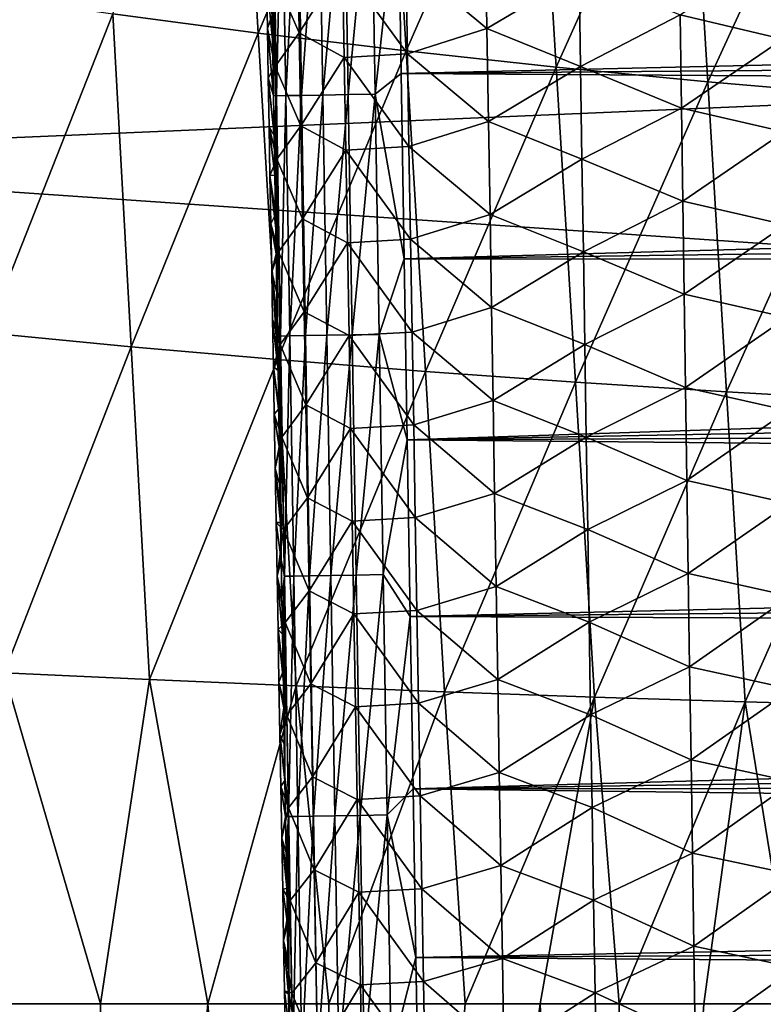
# Model space of a CAD drawing. Header units: metres. Extents: x -26 to 26, y -167 to 32.
# Tile 115 of 237: x -16.97 to -12.85, y -72.5 to -67.05. Entities that reach past the tile are written whole.
import ezdxf

# ---------------------------------------------------------------- set-up
doc = ezdxf.new("R2010")
doc.units = ezdxf.units.M
doc.layers.add('solid_12_411_043_XXX', color=7, linetype='CONTINUOUS')

msp = doc.modelspace()

# ---------------------------------------------------------------- linework, layer by layer
at = {"layer": 'solid_12_411_043_XXX'}
for points in [[(-15.650414, -67.123489, 119.236328), (-16.456009, -67.016495, 119.554581), (-15.755449, -65.315575, 119.230553)], [(-15.650414, -67.123489, 119.236328), (-15.755449, -65.315575, 119.230553), (-14.937653, -65.447807, 118.929985)], [(-14.831089, -67.22242, 118.940079), (-15.650414, -67.123489, 119.236328), (-14.937653, -65.447807, 118.929985)], [(-14.831089, -67.22242, 118.940079), (-14.937653, -65.447807, 118.929985), (-14.1064, -65.56855, 118.647133)], [(-14.000286, -67.312759, 118.660995), (-14.831089, -67.22242, 118.940079), (-14.1064, -65.56855, 118.647133)], [(-14.000286, -67.312759, 118.660995), (-14.1064, -65.56855, 118.647133), (-13.265565, -65.677147, 118.37381)], [(-13.161765, -67.39402, 118.390518), (-14.000286, -67.312759, 118.660995), (-13.265565, -65.677147, 118.37381)], [(-13.161765, -67.39402, 118.390518), (-13.265565, -65.677147, 118.37381), (-12.41663, -65.772858, 118.109222)], [(-12.316797, -67.465645, 118.127769), (-13.161765, -67.39402, 118.390518), (-12.41663, -65.772858, 118.109222)], [(-19.738482, -66.156723, 137.548279), (-19.716608, -67.818192, 137.548279), (19.738823, -66.133438, 137.548279)], [(-19.716608, -67.818192, 137.548279), (19.679358, -70.522919, 137.548279), (19.738823, -66.133438, 137.548279)], [(-15.57043, -66.140038, 177.306076), (-15.573306, -67.024239, 177.159348), (-15.569666, -67.247604, 177.159302)], [(-15.519133, -66.139198, 177.454697), (-15.57043, -66.140038, 177.306076), (-15.54889, -67.470818, 177.305832)], [(-15.57043, -66.140038, 177.306076), (-15.569666, -67.247604, 177.159302), (-15.566037, -67.469749, 177.159241)], [(-15.54889, -67.470818, 177.305832), (-15.57043, -66.140038, 177.306076), (-15.566037, -67.469749, 177.159241)], [(-15.497646, -67.469978, 177.454529), (-15.519133, -66.139198, 177.454697), (-15.54889, -67.470818, 177.305832)], [(-15.432358, -66.137794, 177.593338), (-15.519133, -66.139198, 177.454697), (-15.497646, -67.469978, 177.454529)], [(-15.410891, -67.468552, 177.593262), (-15.432358, -66.137794, 177.593338), (-15.497646, -67.469978, 177.454529)], [(-15.31434, -66.13588, 177.709747), (-15.432358, -66.137794, 177.593338), (-15.410891, -67.468552, 177.593262)], [(-15.292858, -67.466606, 177.709763), (-15.31434, -66.13588, 177.709747), (-15.410891, -67.468552, 177.593262)], [(-15.174554, -66.133614, 177.794617), (-15.31434, -66.13588, 177.709747), (-15.292858, -67.466606, 177.709763)], [(-15.153032, -67.46431, 177.794678), (-15.174554, -66.133614, 177.794617), (-15.292858, -67.466606, 177.709763)], [(-15.025306, -66.131195, 177.843857), (-15.174554, -66.133614, 177.794617), (-15.153032, -67.46431, 177.794678)], [(-15.003735, -67.461853, 177.843964), (-15.025306, -66.131195, 177.843857), (-15.153032, -67.46431, 177.794678)], [(-14.876685, -66.294373, 177.85907), (-15.025306, -66.131195, 177.843857), (-15.003735, -67.461853, 177.843964)], [(-14.859581, -67.346725, 177.859161), (-14.876685, -66.294373, 177.85907), (-15.003735, -67.461853, 177.843964)], [(14.870827, -66.658081, 177.8591), (-14.876685, -66.294373, 177.85907), (-14.859581, -67.346725, 177.859161)], [(-14.833488, -66.723747, 172.659012), (-14.392427, -66.581871, 172.209778), (-14.384059, -67.097122, 172.213684)], [(-14.384059, -67.097122, 172.213684), (-14.392427, -66.581871, 172.209778), (-13.874171, -66.795273, 171.855255)], [(-15.423207, -67.122269, 173.738312), (-15.566328, -66.794594, 174.306046), (-15.432221, -66.607117, 173.73584)], [(-15.423207, -67.122269, 173.738312), (-15.432221, -66.607117, 173.73584), (-15.183763, -66.744225, 173.177856)], [(-13.315075, -67.022934, 171.605209), (-12.752872, -66.642265, 171.458313), (-12.74582, -67.156624, 171.462921)], [(14.870827, -66.658081, 177.8591), (-14.859581, -67.346725, 177.859161), (14.863643, -67.099861, 177.859131)], [(-15.423207, -67.122269, 173.738312), (-15.183763, -66.744225, 173.177856), (-15.17487, -67.258026, 173.180832)], [(-15.183763, -66.744225, 173.177856), (-14.833488, -66.723747, 172.659012), (-14.824813, -67.237694, 172.662476)], [(-15.17487, -67.258026, 173.180832), (-15.183763, -66.744225, 173.177856), (-14.824813, -67.237694, 172.662476)], [(-14.824813, -67.237694, 172.662476), (-14.833488, -66.723747, 172.659012), (-14.384059, -67.097122, 172.213684)], [(-15.566328, -66.794594, 174.306046), (-15.55733, -67.307922, 174.308014), (-15.604603, -66.823524, 174.860046)], [(-15.423207, -67.122269, 173.738312), (-15.55733, -67.307922, 174.308014), (-15.566328, -66.794594, 174.306046)], [(-14.384059, -67.097122, 172.213684), (-13.874171, -66.795273, 171.855255), (-13.866229, -67.308365, 171.859467)], [(-13.866229, -67.308365, 171.859467), (-13.874171, -66.795273, 171.855255), (-13.315075, -67.022934, 171.605209)], [(-15.604603, -66.823524, 174.860046), (-15.599837, -67.098404, 174.860855), (-15.573306, -67.024239, 177.159348)], [(-15.55733, -67.307922, 174.308014), (-15.599837, -67.098404, 174.860855), (-15.604603, -66.823524, 174.860046)], [(-17.153784, -68.784531, 119.880623), (-17.249895, -66.90197, 119.888695), (-16.456009, -67.016495, 119.554581)], [(-16.354015, -68.860519, 119.551094), (-17.153784, -68.784531, 119.880623), (-16.456009, -67.016495, 119.554581)], [(-16.354015, -68.860519, 119.551094), (-16.456009, -67.016495, 119.554581), (-15.650414, -67.123489, 119.236328)], [(-15.599837, -67.098404, 174.860855), (-15.569666, -67.247604, 177.159302), (-15.573306, -67.024239, 177.159348)], [(-13.866229, -67.308365, 171.859467), (-13.315075, -67.022934, 171.605209), (-13.307537, -67.538719, 171.60968)], [(-13.307537, -67.538719, 171.60968), (-13.315075, -67.022934, 171.605209), (-12.74582, -67.156624, 171.462921)], [(-15.544908, -68.93148, 119.236954), (-16.354015, -68.860519, 119.551094), (-15.650414, -67.123489, 119.236328)], [(-15.544908, -68.93148, 119.236954), (-15.650414, -67.123489, 119.236328), (-14.831089, -67.22242, 118.940079)], [(-15.599837, -67.098404, 174.860855), (-15.566037, -67.469749, 177.159241), (-15.569666, -67.247604, 177.159302)], [(-15.599837, -67.098404, 174.860855), (-15.595093, -67.371399, 174.861633), (-15.566037, -67.469749, 177.159241)], [(-15.55733, -67.307922, 174.308014), (-15.595093, -67.371399, 174.861633), (-15.599837, -67.098404, 174.860855)], [(-15.414153, -67.637421, 173.740753), (-15.55733, -67.307922, 174.308014), (-15.423207, -67.122269, 173.738312)], [(-15.414153, -67.637421, 173.740753), (-15.423207, -67.122269, 173.738312), (-15.17487, -67.258026, 173.180832)], [(14.863643, -67.099861, 177.859131), (-14.859581, -67.346725, 177.859161), (14.8565, -67.536972, 177.859177)], [(-14.824813, -67.237694, 172.662476), (-14.384059, -67.097122, 172.213684), (-14.375666, -67.612373, 172.21756)], [(-14.375666, -67.612373, 172.21756), (-14.384059, -67.097122, 172.213684), (-13.866229, -67.308365, 171.859467)], [(-13.307537, -67.538719, 171.60968), (-12.74582, -67.156624, 171.462921), (-12.738768, -67.670975, 171.467529)], [(-14.724183, -68.997108, 118.944565), (-15.544908, -68.93148, 119.236954), (-14.831089, -67.22242, 118.940079)], [(-15.17487, -67.258026, 173.180832), (-14.824813, -67.237694, 172.662476), (-14.816107, -67.75164, 172.665909)], [(-14.724183, -68.997108, 118.944565), (-14.831089, -67.22242, 118.940079), (-14.000286, -67.312759, 118.660995)], [(-14.816107, -67.75164, 172.665909), (-14.824813, -67.237694, 172.662476), (-14.375666, -67.612373, 172.21756)], [(-15.414153, -67.637421, 173.740753), (-15.17487, -67.258026, 173.180832), (-15.165941, -67.77182, 173.183777)], [(-15.165941, -67.77182, 173.183777), (-15.17487, -67.258026, 173.180832), (-14.816107, -67.75164, 172.665909)], [(-15.55733, -67.307922, 174.308014), (-15.548291, -67.821251, 174.309937), (-15.595093, -67.371399, 174.861633)], [(-15.414153, -67.637421, 173.740753), (-15.548291, -67.821251, 174.309937), (-15.55733, -67.307922, 174.308014)], [(-14.84271, -68.373276, 177.859253), (-14.859581, -67.346725, 177.859161), (-15.003735, -67.461853, 177.843964)], [(14.8565, -67.536972, 177.859177), (-14.859581, -67.346725, 177.859161), (-14.84271, -68.373276, 177.859253)], [(-13.893931, -69.057053, 118.6689), (-14.724183, -68.997108, 118.944565), (-14.000286, -67.312759, 118.660995)], [(-14.375666, -67.612373, 172.21756), (-13.866229, -67.308365, 171.859467), (-13.858269, -67.821449, 171.863678)], [(-13.893931, -69.057053, 118.6689), (-14.000286, -67.312759, 118.660995), (-13.161765, -67.39402, 118.390518)], [(-13.858269, -67.821449, 171.863678), (-13.866229, -67.308365, 171.859467), (-13.307537, -67.538719, 171.60968)], [(-15.595093, -67.371399, 174.861633), (-15.56242, -67.690689, 177.159195), (-15.566037, -67.469749, 177.159241)], [(-15.595093, -67.371399, 174.861633), (-15.590368, -67.642555, 174.862396), (-15.56242, -67.690689, 177.159195)], [(-15.548291, -67.821251, 174.309937), (-15.590368, -67.642555, 174.862396), (-15.595093, -67.371399, 174.861633)], [(-13.057774, -69.110977, 118.401047), (-13.893931, -69.057053, 118.6689), (-13.161765, -67.39402, 118.390518)], [(-13.057774, -69.110977, 118.401047), (-13.161765, -67.39402, 118.390518), (-12.316797, -67.465645, 118.127769)], [(-15.003735, -67.461853, 177.843964), (-15.153032, -67.46431, 177.794678), (-15.131221, -68.794998, 177.794754)], [(-14.981873, -68.792511, 177.84407), (-15.003735, -67.461853, 177.843964), (-15.131221, -68.794998, 177.794754)], [(-14.84271, -68.373276, 177.859253), (-15.003735, -67.461853, 177.843964), (-14.981873, -68.792511, 177.84407)], [(-15.54889, -67.470818, 177.305832), (-15.566037, -67.469749, 177.159241), (-15.56242, -67.690689, 177.159195)], [(-15.54889, -67.470818, 177.305832), (-15.56242, -67.690689, 177.159195), (-15.558815, -67.910446, 177.159149)], [(-15.54889, -67.470818, 177.305832), (-15.558815, -67.910446, 177.159149), (-15.55522, -68.129059, 177.159088)], [(-15.54889, -67.470818, 177.305832), (-15.55522, -68.129059, 177.159088), (-15.551637, -68.346542, 177.159042)], [(-15.54889, -67.470818, 177.305832), (-15.551637, -68.346542, 177.159042), (-15.548064, -68.562874, 177.158997)], [(-15.497646, -67.469978, 177.454529), (-15.54889, -67.470818, 177.305832), (-15.527061, -68.80159, 177.305573)], [(-15.54889, -67.470818, 177.305832), (-15.548064, -68.562874, 177.158997), (-15.544505, -68.777901, 177.158936)], [(-15.527061, -68.80159, 177.305573), (-15.54889, -67.470818, 177.305832), (-15.544505, -68.777901, 177.158936)], [(-15.47587, -68.800743, 177.454346), (-15.497646, -67.469978, 177.454529), (-15.527061, -68.80159, 177.305573)], [(-15.410891, -67.468552, 177.593262), (-15.497646, -67.469978, 177.454529), (-15.47587, -68.800743, 177.454346)], [(-15.389134, -68.799301, 177.59317), (-15.410891, -67.468552, 177.593262), (-15.47587, -68.800743, 177.454346)], [(-15.292858, -67.466606, 177.709763), (-15.410891, -67.468552, 177.593262), (-15.389134, -68.799301, 177.59317)], [(-15.271087, -68.797333, 177.709763), (-15.292858, -67.466606, 177.709763), (-15.389134, -68.799301, 177.59317)], [(-15.153032, -67.46431, 177.794678), (-15.292858, -67.466606, 177.709763), (-15.271087, -68.797333, 177.709763)], [(-15.131221, -68.794998, 177.794754), (-15.153032, -67.46431, 177.794678), (-15.271087, -68.797333, 177.709763)], [(-12.216781, -69.158516, 118.140068), (-13.057774, -69.110977, 118.401047), (-12.316797, -67.465645, 118.127769)], [(14.8565, -67.536972, 177.859177), (-14.84271, -68.373276, 177.859253), (14.849398, -67.969559, 177.859207)], [(-13.858269, -67.821449, 171.863678), (-13.307537, -67.538719, 171.60968), (-13.299988, -68.054497, 171.614166)], [(-13.299988, -68.054497, 171.614166), (-13.307537, -67.538719, 171.60968), (-12.738768, -67.670975, 171.467529)], [(-14.816107, -67.75164, 172.665909), (-14.375666, -67.612373, 172.21756), (-14.367247, -68.127625, 172.221436)], [(-14.367247, -68.127625, 172.221436), (-14.375666, -67.612373, 172.21756), (-13.858269, -67.821449, 171.863678)], [(-15.590368, -67.642555, 174.862396), (-15.558815, -67.910446, 177.159149), (-15.56242, -67.690689, 177.159195)], [(-15.590368, -67.642555, 174.862396), (-15.585662, -67.911949, 174.863144), (-15.558815, -67.910446, 177.159149)], [(-15.548291, -67.821251, 174.309937), (-15.585662, -67.911949, 174.863144), (-15.590368, -67.642555, 174.862396)], [(-15.405058, -68.152565, 173.743164), (-15.548291, -67.821251, 174.309937), (-15.414153, -67.637421, 173.740753)], [(-15.405058, -68.152565, 173.743164), (-15.414153, -67.637421, 173.740753), (-15.165941, -67.77182, 173.183777)], [(-13.299988, -68.054497, 171.614166), (-12.738768, -67.670975, 171.467529), (-12.731711, -68.185326, 171.472137)], [(-15.405058, -68.152565, 173.743164), (-15.165941, -67.77182, 173.183777), (-15.156975, -68.285606, 173.186691)], [(-15.165941, -67.77182, 173.183777), (-14.816107, -67.75164, 172.665909), (-14.807368, -68.265579, 172.669327)], [(-15.156975, -68.285606, 173.186691), (-15.165941, -67.77182, 173.183777), (-14.807368, -68.265579, 172.669327)], [(-14.807368, -68.265579, 172.669327), (-14.816107, -67.75164, 172.665909), (-14.367247, -68.127625, 172.221436)], [(-19.716608, -67.818192, 137.548279), (-19.553154, -78.276535, 137.548279), (19.679358, -70.522919, 137.548279)], [(-15.548291, -67.821251, 174.309937), (-15.539209, -68.334579, 174.311829), (-15.585662, -67.911949, 174.863144)], [(-15.405058, -68.152565, 173.743164), (-15.539209, -68.334579, 174.311829), (-15.548291, -67.821251, 174.309937)], [(-14.367247, -68.127625, 172.221436), (-13.858269, -67.821449, 171.863678), (-13.85029, -68.334534, 171.867889)], [(-13.85029, -68.334534, 171.867889), (-13.858269, -67.821449, 171.863678), (-13.299988, -68.054497, 171.614166)], [(-15.585662, -67.911949, 174.863144), (-15.55522, -68.129059, 177.159088), (-15.558815, -67.910446, 177.159149)], [(-15.585662, -67.911949, 174.863144), (-15.580975, -68.179619, 174.863876), (-15.55522, -68.129059, 177.159088)], [(-15.539209, -68.334579, 174.311829), (-15.580975, -68.179619, 174.863876), (-15.585662, -67.911949, 174.863144)], [(14.849398, -67.969559, 177.859207), (-14.84271, -68.373276, 177.859253), (14.842337, -68.397781, 177.859253)], [(-13.85029, -68.334534, 171.867889), (-13.299988, -68.054497, 171.614166), (-13.292427, -68.570274, 171.618637)], [(-13.292427, -68.570274, 171.618637), (-13.299988, -68.054497, 171.614166), (-12.731711, -68.185326, 171.472137)], [(-15.580975, -68.179619, 174.863876), (-15.551637, -68.346542, 177.159042), (-15.55522, -68.129059, 177.159088)], [(-15.395923, -68.667702, 173.745544), (-15.539209, -68.334579, 174.311829), (-15.405058, -68.152565, 173.743164)], [(-15.395923, -68.667702, 173.745544), (-15.405058, -68.152565, 173.743164), (-15.156975, -68.285606, 173.186691)], [(-14.807368, -68.265579, 172.669327), (-14.367247, -68.127625, 172.221436), (-14.358801, -68.642868, 172.225296)], [(-14.358801, -68.642868, 172.225296), (-14.367247, -68.127625, 172.221436), (-13.85029, -68.334534, 171.867889)], [(-15.580975, -68.179619, 174.863876), (-15.576304, -68.445633, 174.864594), (-15.551637, -68.346542, 177.159042)], [(-15.539209, -68.334579, 174.311829), (-15.576304, -68.445633, 174.864594), (-15.580975, -68.179619, 174.863876)], [(-13.292427, -68.570274, 171.618637), (-12.731711, -68.185326, 171.472137), (-12.724651, -68.699677, 171.47673)], [(-15.156975, -68.285606, 173.186691), (-14.807368, -68.265579, 172.669327), (-14.798598, -68.779518, 172.672745)], [(-14.798598, -68.779518, 172.672745), (-14.807368, -68.265579, 172.669327), (-14.358801, -68.642868, 172.225296)], [(-15.539209, -68.334579, 174.311829), (-15.530087, -68.8479, 174.313675), (-15.576304, -68.445633, 174.864594)], [(-15.395923, -68.667702, 173.745544), (-15.530087, -68.8479, 174.313675), (-15.539209, -68.334579, 174.311829)], [(-15.395923, -68.667702, 173.745544), (-15.156975, -68.285606, 173.186691), (-15.147973, -68.799393, 173.18959)], [(-15.147973, -68.799393, 173.18959), (-15.156975, -68.285606, 173.186691), (-14.798598, -68.779518, 172.672745)], [(-14.358801, -68.642868, 172.225296), (-13.85029, -68.334534, 171.867889), (-13.842293, -68.847618, 171.872086)], [(-13.842293, -68.847618, 171.872086), (-13.85029, -68.334534, 171.867889), (-13.292427, -68.570274, 171.618637)], [(-15.576304, -68.445633, 174.864594), (-15.548064, -68.562874, 177.158997), (-15.551637, -68.346542, 177.159042)], [(-14.826078, -69.376122, 177.859329), (-14.84271, -68.373276, 177.859253), (-14.981873, -68.792511, 177.84407)], [(14.842337, -68.397781, 177.859253), (-14.84271, -68.373276, 177.859253), (-14.826078, -69.376122, 177.859329)], [(14.842337, -68.397781, 177.859253), (-14.826078, -69.376122, 177.859329), (14.835318, -68.821793, 177.859283)], [(-15.576304, -68.445633, 174.864594), (-15.544505, -68.777901, 177.158936), (-15.548064, -68.562874, 177.158997)], [(-15.576304, -68.445633, 174.864594), (-15.571651, -68.710052, 174.865311), (-15.544505, -68.777901, 177.158936)], [(-15.530087, -68.8479, 174.313675), (-15.571651, -68.710052, 174.865311), (-15.576304, -68.445633, 174.864594)], [(-13.842293, -68.847618, 171.872086), (-13.292427, -68.570274, 171.618637), (-13.284854, -69.086044, 171.623108)], [(-13.284854, -69.086044, 171.623108), (-13.292427, -68.570274, 171.618637), (-12.724651, -68.699677, 171.47673)], [(-14.798598, -68.779518, 172.672745), (-14.358801, -68.642868, 172.225296), (-14.350329, -69.158112, 172.229156)], [(-14.350329, -69.158112, 172.229156), (-14.358801, -68.642868, 172.225296), (-13.842293, -68.847618, 171.872086)], [(-15.571651, -68.710052, 174.865311), (-15.540961, -68.991638, 177.15889), (-15.544505, -68.777901, 177.158936)], [(-15.571651, -68.710052, 174.865311), (-15.567016, -68.972839, 174.866013), (-15.540961, -68.991638, 177.15889)], [(-15.530087, -68.8479, 174.313675), (-15.567016, -68.972839, 174.866013), (-15.571651, -68.710052, 174.865311)], [(-15.386747, -69.182838, 173.74791), (-15.530087, -68.8479, 174.313675), (-15.395923, -68.667702, 173.745544)], [(-15.386747, -69.182838, 173.74791), (-15.395923, -68.667702, 173.745544), (-15.147973, -68.799393, 173.18959)], [(-13.284854, -69.086044, 171.623108), (-12.724651, -68.699677, 171.47673), (-12.717585, -69.214027, 171.481339)], [(-17.057968, -70.667137, 119.869278), (-17.153784, -68.784531, 119.880623), (-16.354015, -68.860519, 119.551094)], [(-15.527061, -68.80159, 177.305573), (-15.544505, -68.777901, 177.158936), (-15.540961, -68.991638, 177.15889)], [(-15.527061, -68.80159, 177.305573), (-15.540961, -68.991638, 177.15889), (-15.53743, -69.204102, 177.158844)], [(-15.527061, -68.80159, 177.305573), (-15.53743, -69.204102, 177.158844), (-15.533913, -69.415321, 177.158783)], [(-15.527061, -68.80159, 177.305573), (-15.533913, -69.415321, 177.158783), (-15.530408, -69.625313, 177.158737)], [(-15.527061, -68.80159, 177.305573), (-15.530408, -69.625313, 177.158737), (-15.526917, -69.834099, 177.158691)], [(-15.47587, -68.800743, 177.454346), (-15.527061, -68.80159, 177.305573), (-15.504943, -70.132347, 177.305313)], [(-15.527061, -68.80159, 177.305573), (-15.526917, -69.834099, 177.158691), (-15.523438, -70.041702, 177.158646)], [(-15.504943, -70.132347, 177.305313), (-15.527061, -68.80159, 177.305573), (-15.523438, -70.041702, 177.158646)], [(-15.453806, -70.131493, 177.454178), (-15.47587, -68.800743, 177.454346), (-15.504943, -70.132347, 177.305313)], [(-15.389134, -68.799301, 177.59317), (-15.47587, -68.800743, 177.454346), (-15.453806, -70.131493, 177.454178)], [(-15.36709, -70.130028, 177.593094), (-15.389134, -68.799301, 177.59317), (-15.453806, -70.131493, 177.454178)], [(-15.271087, -68.797333, 177.709763), (-15.389134, -68.799301, 177.59317), (-15.36709, -70.130028, 177.593094)], [(-15.386747, -69.182838, 173.74791), (-15.147973, -68.799393, 173.18959), (-15.138935, -69.313179, 173.192459)], [(-15.249028, -70.128036, 177.709763), (-15.271087, -68.797333, 177.709763), (-15.36709, -70.130028, 177.593094)], [(-15.131221, -68.794998, 177.794754), (-15.271087, -68.797333, 177.709763), (-15.249028, -70.128036, 177.709763)], [(-15.109122, -70.125671, 177.794815), (-15.131221, -68.794998, 177.794754), (-15.249028, -70.128036, 177.709763)], [(-15.147973, -68.799393, 173.18959), (-14.798598, -68.779518, 172.672745), (-14.789797, -69.293449, 172.676132)], [(-15.138935, -69.313179, 173.192459), (-15.147973, -68.799393, 173.18959), (-14.789797, -69.293449, 172.676132)], [(-14.981873, -68.792511, 177.84407), (-15.131221, -68.794998, 177.794754), (-15.109122, -70.125671, 177.794815)], [(-14.959723, -70.123154, 177.844162), (-14.981873, -68.792511, 177.84407), (-15.109122, -70.125671, 177.794815)], [(-14.826078, -69.376122, 177.859329), (-14.981873, -68.792511, 177.84407), (-14.959723, -70.123154, 177.844162)], [(14.835318, -68.821793, 177.859283), (-14.826078, -69.376122, 177.859329), (14.828341, -69.241745, 177.859314)], [(-14.789797, -69.293449, 172.676132), (-14.798598, -68.779518, 172.672745), (-14.350329, -69.158112, 172.229156)], [(-16.252756, -70.70462, 119.543129), (-17.057968, -70.667137, 119.869278), (-16.354015, -68.860519, 119.551094)], [(-16.252756, -70.70462, 119.543129), (-16.354015, -68.860519, 119.551094), (-15.544908, -68.93148, 119.236954)], [(-15.530087, -68.8479, 174.313675), (-15.520922, -69.361214, 174.315475), (-15.567016, -68.972839, 174.866013)], [(-15.386747, -69.182838, 173.74791), (-15.520922, -69.361214, 174.315475), (-15.530087, -68.8479, 174.313675)], [(-14.350329, -69.158112, 172.229156), (-13.842293, -68.847618, 171.872086), (-13.834275, -69.360695, 171.876282)], [(-13.834275, -69.360695, 171.876282), (-13.842293, -68.847618, 171.872086), (-13.284854, -69.086044, 171.623108)], [(-15.440501, -70.739578, 119.232071), (-16.252756, -70.70462, 119.543129), (-15.544908, -68.93148, 119.236954)], [(-15.440501, -70.739578, 119.232071), (-15.544908, -68.93148, 119.236954), (-14.724183, -68.997108, 118.944565)], [(-15.567016, -68.972839, 174.866013), (-15.53743, -69.204102, 177.158844), (-15.540961, -68.991638, 177.15889)], [(-15.567016, -68.972839, 174.866013), (-15.562402, -69.233727, 174.866699), (-15.53743, -69.204102, 177.158844)], [(-15.520922, -69.361214, 174.315475), (-15.562402, -69.233727, 174.866699), (-15.567016, -68.972839, 174.866013)], [(-14.618615, -70.771919, 118.942795), (-15.440501, -70.739578, 119.232071), (-14.724183, -68.997108, 118.944565)], [(-14.618615, -70.771919, 118.942795), (-14.724183, -68.997108, 118.944565), (-13.893931, -69.057053, 118.6689)], [(-13.789031, -70.801498, 118.670097), (-14.618615, -70.771919, 118.942795), (-13.893931, -69.057053, 118.6689)], [(-13.789031, -70.801498, 118.670097), (-13.893931, -69.057053, 118.6689), (-13.057774, -69.110977, 118.401047)], [(-13.834275, -69.360695, 171.876282), (-13.284854, -69.086044, 171.623108), (-13.277267, -69.601814, 171.627579)], [(-13.277267, -69.601814, 171.627579), (-13.284854, -69.086044, 171.623108), (-12.717585, -69.214027, 171.481339)], [(-12.95527, -70.828094, 118.404709), (-13.789031, -70.801498, 118.670097), (-13.057774, -69.110977, 118.401047)], [(-12.95527, -70.828094, 118.404709), (-13.057774, -69.110977, 118.401047), (-12.216781, -69.158516, 118.140068)], [(-15.562402, -69.233727, 174.866699), (-15.533913, -69.415321, 177.158783), (-15.53743, -69.204102, 177.158844)], [(-15.377534, -69.697975, 173.750229), (-15.520922, -69.361214, 174.315475), (-15.386747, -69.182838, 173.74791)], [(-15.377534, -69.697975, 173.750229), (-15.386747, -69.182838, 173.74791), (-15.138935, -69.313179, 173.192459)], [(-14.789797, -69.293449, 172.676132), (-14.350329, -69.158112, 172.229156), (-14.341831, -69.673347, 172.233002)], [(-14.341831, -69.673347, 172.233002), (-14.350329, -69.158112, 172.229156), (-13.834275, -69.360695, 171.876282)], [(-12.118202, -70.851547, 118.145645), (-12.95527, -70.828094, 118.404709), (-12.216781, -69.158516, 118.140068)], [(-15.562402, -69.233727, 174.866699), (-15.557049, -69.535706, 174.867477), (-15.533913, -69.415321, 177.158783)], [(-15.520922, -69.361214, 174.315475), (-15.557049, -69.535706, 174.867477), (-15.562402, -69.233727, 174.866699)], [(14.828341, -69.241745, 177.859314), (-14.826078, -69.376122, 177.859329), (14.821407, -69.657791, 177.85936)], [(-13.277267, -69.601814, 171.627579), (-12.717585, -69.214027, 171.481339), (-12.71051, -69.728378, 171.485947)], [(-15.377534, -69.697975, 173.750229), (-15.138935, -69.313179, 173.192459), (-15.12986, -69.826958, 173.195328)], [(-15.138935, -69.313179, 173.192459), (-14.789797, -69.293449, 172.676132), (-14.780963, -69.807381, 172.679504)], [(-15.12986, -69.826958, 173.195328), (-15.138935, -69.313179, 173.192459), (-14.780963, -69.807381, 172.679504)], [(-14.780963, -69.807381, 172.679504), (-14.789797, -69.293449, 172.676132), (-14.341831, -69.673347, 172.233002)], [(-15.520922, -69.361214, 174.315475), (-15.511717, -69.874527, 174.317261), (-15.557049, -69.535706, 174.867477)], [(-15.377534, -69.697975, 173.750229), (-15.511717, -69.874527, 174.317261), (-15.520922, -69.361214, 174.315475)], [(-14.341831, -69.673347, 172.233002), (-13.834275, -69.360695, 171.876282), (-13.826237, -69.873772, 171.880463)], [(-13.826237, -69.873772, 171.880463), (-13.834275, -69.360695, 171.876282), (-13.277267, -69.601814, 171.627579)], [(-15.557049, -69.535706, 174.867477), (-15.530408, -69.625313, 177.158737), (-15.533913, -69.415321, 177.158783)], [(-14.809688, -70.355423, 177.859421), (-14.826078, -69.376122, 177.859329), (-14.959723, -70.123154, 177.844162)], [(14.821407, -69.657791, 177.85936), (-14.826078, -69.376122, 177.859329), (-14.809688, -70.355423, 177.859421)], [(-15.557049, -69.535706, 174.867477), (-15.526917, -69.834099, 177.158691), (-15.530408, -69.625313, 177.158737)], [(-15.557049, -69.535706, 174.867477), (-15.551726, -69.835167, 174.868225), (-15.526917, -69.834099, 177.158691)], [(-15.511717, -69.874527, 174.317261), (-15.551726, -69.835167, 174.868225), (-15.557049, -69.535706, 174.867477)], [(-13.826237, -69.873772, 171.880463), (-13.277267, -69.601814, 171.627579), (-13.269664, -70.117592, 171.63205)], [(-13.269664, -70.117592, 171.63205), (-13.277267, -69.601814, 171.627579), (-12.71051, -69.728378, 171.485947)], [(-15.36828, -70.213104, 173.752533), (-15.511717, -69.874527, 174.317261), (-15.377534, -69.697975, 173.750229)], [(-15.36828, -70.213104, 173.752533), (-15.377534, -69.697975, 173.750229), (-15.12986, -69.826958, 173.195328)], [(14.821407, -69.657791, 177.85936), (-14.809688, -70.355423, 177.859421), (14.814516, -70.069725, 177.85939)], [(-14.780963, -69.807381, 172.679504), (-14.341831, -69.673347, 172.233002), (-14.333305, -70.188591, 172.236832)], [(-14.333305, -70.188591, 172.236832), (-14.341831, -69.673347, 172.233002), (-13.826237, -69.873772, 171.880463)], [(-13.269664, -70.117592, 171.63205), (-12.71051, -69.728378, 171.485947), (-12.703427, -70.242722, 171.49054)], [(-15.12986, -69.826958, 173.195328), (-14.780963, -69.807381, 172.679504), (-14.772098, -70.321312, 172.682861)], [(-14.772098, -70.321312, 172.682861), (-14.780963, -69.807381, 172.679504), (-14.333305, -70.188591, 172.236832)], [(-15.551726, -69.835167, 174.868225), (-15.523438, -70.041702, 177.158646), (-15.526917, -69.834099, 177.158691)], [(-15.551726, -69.835167, 174.868225), (-15.546433, -70.132195, 174.868958), (-15.523438, -70.041702, 177.158646)], [(-15.511717, -69.874527, 174.317261), (-15.546433, -70.132195, 174.868958), (-15.551726, -69.835167, 174.868225)], [(-15.36828, -70.213104, 173.752533), (-15.12986, -69.826958, 173.195328), (-15.120749, -70.340729, 173.198166)], [(-15.120749, -70.340729, 173.198166), (-15.12986, -69.826958, 173.195328), (-14.772098, -70.321312, 172.682861)], [(-15.511717, -69.874527, 174.317261), (-15.502471, -70.387833, 174.319016), (-15.546433, -70.132195, 174.868958)], [(-15.36828, -70.213104, 173.752533), (-15.502471, -70.387833, 174.319016), (-15.511717, -69.874527, 174.317261)], [(-14.333305, -70.188591, 172.236832), (-13.826237, -69.873772, 171.880463), (-13.818176, -70.386848, 171.884644)], [(-13.818176, -70.386848, 171.884644), (-13.826237, -69.873772, 171.880463), (-13.269664, -70.117592, 171.63205)], [(-15.546433, -70.132195, 174.868958), (-15.519973, -70.248146, 177.1586), (-15.523438, -70.041702, 177.158646)], [(-15.504943, -70.132347, 177.305313), (-15.523438, -70.041702, 177.158646), (-15.519973, -70.248146, 177.1586)], [(14.814516, -70.069725, 177.85939), (-14.809688, -70.355423, 177.859421), (14.807667, -70.477226, 177.859421)], [(-15.546433, -70.132195, 174.868958), (-15.51652, -70.453445, 177.158539), (-15.519973, -70.248146, 177.1586)], [(-15.546433, -70.132195, 174.868958), (-15.541169, -70.426842, 174.869659), (-15.51652, -70.453445, 177.158539)], [(-15.502471, -70.387833, 174.319016), (-15.541169, -70.426842, 174.869659), (-15.546433, -70.132195, 174.868958)], [(-15.504943, -70.132347, 177.305313), (-15.519973, -70.248146, 177.1586), (-15.51652, -70.453445, 177.158539)], [(-15.504943, -70.132347, 177.305313), (-15.51652, -70.453445, 177.158539), (-15.513078, -70.657631, 177.158493)], [(-15.504943, -70.132347, 177.305313), (-15.513078, -70.657631, 177.158493), (-15.509648, -70.860725, 177.158447)], [(-15.504943, -70.132347, 177.305313), (-15.509648, -70.860725, 177.158447), (-15.506229, -71.062744, 177.158401)], [(-15.504943, -70.132347, 177.305313), (-15.506229, -71.062744, 177.158401), (-15.502823, -71.26371, 177.158356)], [(-15.453806, -70.131493, 177.454178), (-15.504943, -70.132347, 177.305313), (-15.482538, -71.463097, 177.305069)], [(-15.482538, -71.463097, 177.305069), (-15.504943, -70.132347, 177.305313), (-15.502823, -71.26371, 177.158356)], [(-15.431456, -71.462219, 177.45401), (-15.453806, -70.131493, 177.454178), (-15.482538, -71.463097, 177.305069)], [(-15.36709, -70.130028, 177.593094), (-15.453806, -70.131493, 177.454178), (-15.431456, -71.462219, 177.45401)], [(-15.344759, -71.460739, 177.593018), (-15.36709, -70.130028, 177.593094), (-15.431456, -71.462219, 177.45401)], [(-15.249028, -70.128036, 177.709763), (-15.36709, -70.130028, 177.593094), (-15.344759, -71.460739, 177.593018)], [(-15.226683, -71.458725, 177.709778), (-15.249028, -70.128036, 177.709763), (-15.344759, -71.460739, 177.593018)], [(-15.109122, -70.125671, 177.794815), (-15.249028, -70.128036, 177.709763), (-15.226683, -71.458725, 177.709778)], [(-15.086737, -71.456329, 177.794891), (-15.109122, -70.125671, 177.794815), (-15.226683, -71.458725, 177.709778)], [(-14.959723, -70.123154, 177.844162), (-15.109122, -70.125671, 177.794815), (-15.086737, -71.456329, 177.794891)], [(-14.937285, -71.453781, 177.844269), (-14.959723, -70.123154, 177.844162), (-15.086737, -71.456329, 177.794891)], [(-14.809688, -70.355423, 177.859421), (-14.959723, -70.123154, 177.844162), (-14.937285, -71.453781, 177.844269)], [(-13.818176, -70.386848, 171.884644), (-13.269664, -70.117592, 171.63205), (-13.262045, -70.633354, 171.63652)], [(-13.262045, -70.633354, 171.63652), (-13.269664, -70.117592, 171.63205), (-12.703427, -70.242722, 171.49054)], [(-14.772098, -70.321312, 172.682861), (-14.333305, -70.188591, 172.236832), (-14.324752, -70.703819, 172.240662)], [(-14.324752, -70.703819, 172.240662), (-14.333305, -70.188591, 172.236832), (-13.818176, -70.386848, 171.884644)], [(-15.358988, -70.728226, 173.754807), (-15.502471, -70.387833, 174.319016), (-15.36828, -70.213104, 173.752533)], [(-15.358988, -70.728226, 173.754807), (-15.36828, -70.213104, 173.752533), (-15.120749, -70.340729, 173.198166)], [(-13.262045, -70.633354, 171.63652), (-12.703427, -70.242722, 171.49054), (-12.696334, -70.757072, 171.495148)], [(-15.358988, -70.728226, 173.754807), (-15.120749, -70.340729, 173.198166), (-15.111604, -70.8545, 173.200974)], [(-15.120749, -70.340729, 173.198166), (-14.772098, -70.321312, 172.682861), (-14.7632, -70.835236, 172.686218)], [(-15.111604, -70.8545, 173.200974), (-15.120749, -70.340729, 173.198166), (-14.7632, -70.835236, 172.686218)], [(-14.7632, -70.835236, 172.686218), (-14.772098, -70.321312, 172.682861), (-14.324752, -70.703819, 172.240662)], [(-15.502471, -70.387833, 174.319016), (-15.493185, -70.901131, 174.32074), (-15.541169, -70.426842, 174.869659)], [(-15.358988, -70.728226, 173.754807), (-15.493185, -70.901131, 174.32074), (-15.502471, -70.387833, 174.319016)], [(-14.793536, -71.310371, 177.859497), (-14.809688, -70.355423, 177.859421), (-14.937285, -71.453781, 177.844269)], [(14.807667, -70.477226, 177.859421), (-14.809688, -70.355423, 177.859421), (-14.793536, -71.310371, 177.859497)], [(-14.324752, -70.703819, 172.240662), (-13.818176, -70.386848, 171.884644), (-13.810094, -70.899918, 171.888824)], [(-13.810094, -70.899918, 171.888824), (-13.818176, -70.386848, 171.884644), (-13.262045, -70.633354, 171.63652)], [(-15.541169, -70.426842, 174.869659), (-15.513078, -70.657631, 177.158493), (-15.51652, -70.453445, 177.158539)], [(-15.541169, -70.426842, 174.869659), (-15.535933, -70.719185, 174.870346), (-15.513078, -70.657631, 177.158493)], [(-15.493185, -70.901131, 174.32074), (-15.535933, -70.719185, 174.870346), (-15.541169, -70.426842, 174.869659)], [(14.807667, -70.477226, 177.859421), (-14.793536, -71.310371, 177.859497), (14.800858, -70.880424, 177.859467)], [(-19.553154, -78.276535, 137.548279), (19.562618, -77.761124, 137.548279), (19.679358, -70.522919, 137.548279)], [(-17.057968, -70.667137, 119.869278), (-16.524338, -72.500916, 119.675209), (-17.055098, -72.500877, 119.890358)], [(-16.252756, -70.70462, 119.543129), (-16.524338, -72.500916, 119.675209), (-17.057968, -70.667137, 119.869278)], [(-15.535933, -70.719185, 174.870346), (-15.509648, -70.860725, 177.158447), (-15.513078, -70.657631, 177.158493)], [(-13.810094, -70.899918, 171.888824), (-13.262045, -70.633354, 171.63652), (-13.25441, -71.149124, 171.640991)], [(-13.25441, -71.149124, 171.640991), (-13.262045, -70.633354, 171.63652), (-12.696334, -70.757072, 171.495148)], [(-16.252756, -70.70462, 119.543129), (-15.929461, -72.500908, 119.440529), (-16.524338, -72.500916, 119.675209)], [(-15.440501, -70.739578, 119.232071), (-15.929461, -72.500908, 119.440529), (-16.252756, -70.70462, 119.543129)], [(-15.535933, -70.719185, 174.870346), (-15.530723, -71.009293, 174.871033), (-15.509648, -70.860725, 177.158447)], [(-15.493185, -70.901131, 174.32074), (-15.530723, -71.009293, 174.871033), (-15.535933, -70.719185, 174.870346)], [(-15.349656, -71.243347, 173.757065), (-15.493185, -70.901131, 174.32074), (-15.358988, -70.728226, 173.754807)], [(-15.349656, -71.243347, 173.757065), (-15.358988, -70.728226, 173.754807), (-15.111604, -70.8545, 173.200974)], [(-14.7632, -70.835236, 172.686218), (-14.324752, -70.703819, 172.240662), (-14.316172, -71.219055, 172.244476)], [(-14.316172, -71.219055, 172.244476), (-14.324752, -70.703819, 172.240662), (-13.810094, -70.899918, 171.888824)], [(-15.440501, -70.739578, 119.232071), (-15.259744, -72.500854, 119.189362), (-15.929461, -72.500908, 119.440529)], [(-14.618615, -70.771919, 118.942795), (-15.259744, -72.500854, 119.189362), (-15.440501, -70.739578, 119.232071)], [(-14.618615, -70.771919, 118.942795), (-14.504042, -72.500832, 118.926704), (-15.259744, -72.500854, 119.189362)], [(-13.789031, -70.801498, 118.670097), (-14.504042, -72.500832, 118.926704), (-14.618615, -70.771919, 118.942795)], [(-13.25441, -71.149124, 171.640991), (-12.696334, -70.757072, 171.495148), (-12.689229, -71.271416, 171.499741)], [(-15.111604, -70.8545, 173.200974), (-14.7632, -70.835236, 172.686218), (-14.75427, -71.349152, 172.68956)], [(-14.75427, -71.349152, 172.68956), (-14.7632, -70.835236, 172.686218), (-14.316172, -71.219055, 172.244476)], [(-13.789031, -70.801498, 118.670097), (-14.090388, -72.500839, 118.790207), (-14.504042, -72.500832, 118.926704)], [(-13.789031, -70.801498, 118.670097), (-13.651374, -72.500847, 118.648872), (-14.090388, -72.500839, 118.790207)], [(-12.95527, -70.828094, 118.404709), (-13.651374, -72.500847, 118.648872), (-13.789031, -70.801498, 118.670097)], [(-12.95527, -70.828094, 118.404709), (-13.18312, -72.500854, 118.500252), (-13.651374, -72.500847, 118.648872)], [(-12.95527, -70.828094, 118.404709), (-12.683993, -72.500862, 118.343521), (-13.18312, -72.500854, 118.500252)], [(-12.118202, -70.851547, 118.145645), (-12.683993, -72.500862, 118.343521), (-12.95527, -70.828094, 118.404709)], [(-15.530723, -71.009293, 174.871033), (-15.506229, -71.062744, 177.158401), (-15.509648, -70.860725, 177.158447)], [(-15.349656, -71.243347, 173.757065), (-15.111604, -70.8545, 173.200974), (-15.102422, -71.368271, 173.203781)], [(-15.102422, -71.368271, 173.203781), (-15.111604, -70.8545, 173.200974), (-14.75427, -71.349152, 172.68956)], [(14.800858, -70.880424, 177.859467), (-14.793536, -71.310371, 177.859497), (14.794093, -71.279457, 177.859497)], [(-15.493185, -70.901131, 174.32074), (-15.483859, -71.414436, 174.322433), (-15.530723, -71.009293, 174.871033)], [(-15.349656, -71.243347, 173.757065), (-15.483859, -71.414436, 174.322433), (-15.493185, -70.901131, 174.32074)], [(-14.316172, -71.219055, 172.244476), (-13.810094, -70.899918, 171.888824), (-13.80199, -71.412994, 171.893005)], [(-13.80199, -71.412994, 171.893005), (-13.810094, -70.899918, 171.888824), (-13.25441, -71.149124, 171.640991)], [(-15.530723, -71.009293, 174.871033), (-15.502823, -71.26371, 177.158356), (-15.506229, -71.062744, 177.158401)], [(-15.530723, -71.009293, 174.871033), (-15.525539, -71.297241, 174.871689), (-15.502823, -71.26371, 177.158356)], [(-15.483859, -71.414436, 174.322433), (-15.525539, -71.297241, 174.871689), (-15.530723, -71.009293, 174.871033)], [(-13.80199, -71.412994, 171.893005), (-13.25441, -71.149124, 171.640991), (-13.246756, -71.664894, 171.645447)], [(-13.246756, -71.664894, 171.645447), (-13.25441, -71.149124, 171.640991), (-12.689229, -71.271416, 171.499741)], [(-14.75427, -71.349152, 172.68956), (-14.316172, -71.219055, 172.244476), (-14.307563, -71.734283, 172.248291)], [(-14.307563, -71.734283, 172.248291), (-14.316172, -71.219055, 172.244476), (-13.80199, -71.412994, 171.893005)], [(-15.525539, -71.297241, 174.871689), (-15.499427, -71.463654, 177.15831), (-15.502823, -71.26371, 177.158356)], [(-15.482538, -71.463097, 177.305069), (-15.502823, -71.26371, 177.158356), (-15.499427, -71.463654, 177.15831)], [(-15.340287, -71.758469, 173.759308), (-15.483859, -71.414436, 174.322433), (-15.349656, -71.243347, 173.757065)], [(-15.340287, -71.758469, 173.759308), (-15.349656, -71.243347, 173.757065), (-15.102422, -71.368271, 173.203781)], [(14.794093, -71.279457, 177.859497), (-14.793536, -71.310371, 177.859497), (14.78737, -71.674461, 177.859528)], [(-13.246756, -71.664894, 171.645447), (-12.689229, -71.271416, 171.499741), (-12.68211, -71.785767, 171.504349)], [(-15.525539, -71.297241, 174.871689), (-15.52038, -71.583084, 174.87233), (-15.499427, -71.463654, 177.15831)], [(-15.483859, -71.414436, 174.322433), (-15.52038, -71.583084, 174.87233), (-15.525539, -71.297241, 174.871689)], [(-14.777624, -72.242813, 177.859573), (-14.793536, -71.310371, 177.859497), (-14.937285, -71.453781, 177.844269)], [(14.78737, -71.674461, 177.859528), (-14.793536, -71.310371, 177.859497), (-14.777624, -72.242813, 177.859573)], [(-15.340287, -71.758469, 173.759308), (-15.102422, -71.368271, 173.203781), (-15.093204, -71.882034, 173.206573)], [(-15.102422, -71.368271, 173.203781), (-14.75427, -71.349152, 172.68956), (-14.745307, -71.863075, 172.692886)], [(-15.093204, -71.882034, 173.206573), (-15.102422, -71.368271, 173.203781), (-14.745307, -71.863075, 172.692886)], [(-14.745307, -71.863075, 172.692886), (-14.75427, -71.349152, 172.68956), (-14.307563, -71.734283, 172.248291)], [(-15.483859, -71.414436, 174.322433), (-15.474493, -71.927727, 174.324097), (-15.52038, -71.583084, 174.87233)], [(-15.340287, -71.758469, 173.759308), (-15.474493, -71.927727, 174.324097), (-15.483859, -71.414436, 174.322433)], [(-14.307563, -71.734283, 172.248291), (-13.80199, -71.412994, 171.893005), (-13.79386, -71.926064, 171.897186)], [(-13.79386, -71.926064, 171.897186), (-13.80199, -71.412994, 171.893005), (-13.246756, -71.664894, 171.645447)], [(-15.52038, -71.583084, 174.87233), (-15.496041, -71.662552, 177.158264), (-15.499427, -71.463654, 177.15831)], [(-15.482538, -71.463097, 177.305069), (-15.499427, -71.463654, 177.15831), (-15.496041, -71.662552, 177.158264)], [(-15.482538, -71.463097, 177.305069), (-15.496041, -71.662552, 177.158264), (-15.492671, -71.860268, 177.158218)], [(-15.482538, -71.463097, 177.305069), (-15.492671, -71.860268, 177.158218), (-15.489313, -72.056816, 177.158173)], [(-15.482538, -71.463097, 177.305069), (-15.489313, -72.056816, 177.158173), (-15.48597, -72.252197, 177.158127)], [(-15.482538, -71.463097, 177.305069), (-15.48597, -72.252197, 177.158127), (-15.482639, -72.446449, 177.158081)], [(-15.482538, -71.463097, 177.305069), (-15.482639, -72.446449, 177.158081), (-15.479322, -72.63958, 177.158035)], [(-15.431456, -71.462219, 177.45401), (-15.482538, -71.463097, 177.305069), (-15.459849, -72.793839, 177.30481)], [(-15.459849, -72.793839, 177.30481), (-15.482538, -71.463097, 177.305069), (-15.479322, -72.63958, 177.158035)], [(-15.408819, -72.792946, 177.453842), (-15.431456, -71.462219, 177.45401), (-15.459849, -72.793839, 177.30481)], [(-15.344759, -71.460739, 177.593018), (-15.431456, -71.462219, 177.45401), (-15.408819, -72.792946, 177.453842)], [(-15.322143, -72.791443, 177.592941), (-15.344759, -71.460739, 177.593018), (-15.408819, -72.792946, 177.453842)], [(-15.226683, -71.458725, 177.709778), (-15.344759, -71.460739, 177.593018), (-15.322143, -72.791443, 177.592941)], [(-15.204052, -72.789398, 177.709778), (-15.226683, -71.458725, 177.709778), (-15.322143, -72.791443, 177.592941)], [(-15.086737, -71.456329, 177.794891), (-15.226683, -71.458725, 177.709778), (-15.204052, -72.789398, 177.709778)], [(-15.064066, -72.78698, 177.794952), (-15.086737, -71.456329, 177.794891), (-15.204052, -72.789398, 177.709778)], [(-14.937285, -71.453781, 177.844269), (-15.086737, -71.456329, 177.794891), (-15.064066, -72.78698, 177.794952)], [(-14.914564, -72.784409, 177.844376), (-14.937285, -71.453781, 177.844269), (-15.064066, -72.78698, 177.794952)], [(-14.777624, -72.242813, 177.859573), (-14.937285, -71.453781, 177.844269), (-14.914564, -72.784409, 177.844376)], [(-15.52038, -71.583084, 174.87233), (-15.492671, -71.860268, 177.158218), (-15.496041, -71.662552, 177.158264)], [(-15.52038, -71.583084, 174.87233), (-15.515245, -71.866898, 174.872986), (-15.492671, -71.860268, 177.158218)], [(-15.474493, -71.927727, 174.324097), (-15.515245, -71.866898, 174.872986), (-15.52038, -71.583084, 174.87233)], [(14.78737, -71.674461, 177.859528), (-14.777624, -72.242813, 177.859573), (14.780688, -72.065575, 177.859558)], [(-13.79386, -71.926064, 171.897186), (-13.246756, -71.664894, 171.645447), (-13.239082, -72.180656, 171.649902)], [(-13.239082, -72.180656, 171.649902), (-13.246756, -71.664894, 171.645447), (-12.68211, -71.785767, 171.504349)], [(-15.330879, -72.273582, 173.76152), (-15.474493, -71.927727, 174.324097), (-15.340287, -71.758469, 173.759308)], [(-15.330879, -72.273582, 173.76152), (-15.340287, -71.758469, 173.759308), (-15.093204, -71.882034, 173.206573)], [(-14.745307, -71.863075, 172.692886), (-14.307563, -71.734283, 172.248291), (-14.298924, -72.249504, 172.252106)], [(-14.298924, -72.249504, 172.252106), (-14.307563, -71.734283, 172.248291), (-13.79386, -71.926064, 171.897186)], [(-13.239082, -72.180656, 171.649902), (-12.68211, -71.785767, 171.504349), (-12.674976, -72.30011, 171.508942)], [(-15.515245, -71.866898, 174.872986), (-15.489313, -72.056816, 177.158173), (-15.492671, -71.860268, 177.158218)], [(-15.515245, -71.866898, 174.872986), (-15.510135, -72.14875, 174.873611), (-15.489313, -72.056816, 177.158173)], [(-15.474493, -71.927727, 174.324097), (-15.510135, -72.14875, 174.873611), (-15.515245, -71.866898, 174.872986)], [(-15.093204, -71.882034, 173.206573), (-14.745307, -71.863075, 172.692886), (-14.736313, -72.376991, 172.696213)], [(-14.736313, -72.376991, 172.696213), (-14.745307, -71.863075, 172.692886), (-14.298924, -72.249504, 172.252106)], [(-15.474493, -71.927727, 174.324097), (-15.465087, -72.441025, 174.325745), (-15.510135, -72.14875, 174.873611)], [(-15.330879, -72.273582, 173.76152), (-15.465087, -72.441025, 174.325745), (-15.474493, -71.927727, 174.324097)], [(-15.330879, -72.273582, 173.76152), (-15.093204, -71.882034, 173.206573), (-15.083951, -72.39579, 173.209351)], [(-15.083951, -72.39579, 173.209351), (-15.093204, -71.882034, 173.206573), (-14.736313, -72.376991, 172.696213)], [(-14.298924, -72.249504, 172.252106), (-13.79386, -71.926064, 171.897186), (-13.785707, -72.439125, 171.901352)], [(-13.785707, -72.439125, 171.901352), (-13.79386, -71.926064, 171.897186), (-13.239082, -72.180656, 171.649902)], [(-15.510135, -72.14875, 174.873611), (-15.48597, -72.252197, 177.158127), (-15.489313, -72.056816, 177.158173)], [(14.780688, -72.065575, 177.859558), (-14.777624, -72.242813, 177.859573), (14.77405, -72.452934, 177.859589)], [(-15.510135, -72.14875, 174.873611), (-15.482639, -72.446449, 177.158081), (-15.48597, -72.252197, 177.158127)], [(-15.510135, -72.14875, 174.873611), (-15.505051, -72.428452, 174.874237), (-15.482639, -72.446449, 177.158081)], [(-15.465087, -72.441025, 174.325745), (-15.505051, -72.428452, 174.874237), (-15.510135, -72.14875, 174.873611)], [(-13.785707, -72.439125, 171.901352), (-13.239082, -72.180656, 171.649902), (-13.231388, -72.696419, 171.654373)], [(-13.231388, -72.696419, 171.654373), (-13.239082, -72.180656, 171.649902), (-12.674976, -72.30011, 171.508942)], [(-14.761953, -73.15432, 177.85965), (-14.777624, -72.242813, 177.859573), (-14.914564, -72.784409, 177.844376)], [(14.77405, -72.452934, 177.859589), (-14.777624, -72.242813, 177.859573), (-14.761953, -73.15432, 177.85965)], [(-14.736313, -72.376991, 172.696213), (-14.298924, -72.249504, 172.252106), (-14.290258, -72.764732, 172.255905)], [(-14.290258, -72.764732, 172.255905), (-14.298924, -72.249504, 172.252106), (-13.785707, -72.439125, 171.901352)], [(-15.321433, -72.788696, 173.763718), (-15.465087, -72.441025, 174.325745), (-15.330879, -72.273582, 173.76152)], [(-15.321433, -72.788696, 173.763718), (-15.330879, -72.273582, 173.76152), (-15.083951, -72.39579, 173.209351)], [(-13.231388, -72.696419, 171.654373), (-12.674976, -72.30011, 171.508942), (-12.667827, -72.814453, 171.51355)], [(-15.321433, -72.788696, 173.763718), (-15.083951, -72.39579, 173.209351), (-15.074662, -72.909554, 173.212112)], [(-15.083951, -72.39579, 173.209351), (-14.736313, -72.376991, 172.696213), (-14.727285, -72.8909, 172.699524)], [(-15.074662, -72.909554, 173.212112), (-15.083951, -72.39579, 173.209351), (-14.727285, -72.8909, 172.699524)], [(-14.727285, -72.8909, 172.699524), (-14.736313, -72.376991, 172.696213), (-14.290258, -72.764732, 172.255905)], [(-15.505051, -72.428452, 174.874237), (-15.479322, -72.63958, 177.158035), (-15.482639, -72.446449, 177.158081)], [(-15.505051, -72.428452, 174.874237), (-15.499996, -72.705849, 174.874847), (-15.479322, -72.63958, 177.158035)], [(-15.465087, -72.441025, 174.325745), (-15.499996, -72.705849, 174.874847), (-15.505051, -72.428452, 174.874237)], [(-15.465087, -72.441025, 174.325745), (-15.455643, -72.954308, 174.327377), (-15.499996, -72.705849, 174.874847)], [(-15.321433, -72.788696, 173.763718), (-15.455643, -72.954308, 174.327377), (-15.465087, -72.441025, 174.325745)], [(14.77405, -72.452934, 177.859589), (-14.761953, -73.15432, 177.85965), (14.767453, -72.836678, 177.859634)], [(-14.290258, -72.764732, 172.255905), (-13.785707, -72.439125, 171.901352), (-13.777531, -72.952194, 171.905518)], [(-13.777531, -72.952194, 171.905518), (-13.785707, -72.439125, 171.901352), (-13.231388, -72.696419, 171.654373)], [(-17.055098, -72.500877, 119.890358), (-16.676552, -80.962715, 119.835678), (-18.09614, -80.952858, 120.472145)], [(-17.055098, -72.500877, 119.890358), (-16.524338, -72.500916, 119.675209), (-16.676552, -80.962715, 119.835678)], [(-15.929461, -72.500908, 119.440529), (-15.226159, -80.9636, 119.271362), (-16.676552, -80.962715, 119.835678)], [(-16.524338, -72.500916, 119.675209), (-15.929461, -72.500908, 119.440529), (-16.676552, -80.962715, 119.835678)], [(-15.929461, -72.500908, 119.440529), (-15.259744, -72.500854, 119.189362), (-15.226159, -80.9636, 119.271362)], [(-15.259744, -72.500854, 119.189362), (-14.504042, -72.500832, 118.926704), (-15.226159, -80.9636, 119.271362)], [(-14.504042, -72.500832, 118.926704), (-14.090388, -72.500839, 118.790207), (-15.226159, -80.9636, 119.271362)], [(-14.090388, -72.500839, 118.790207), (-13.752866, -80.964317, 118.770935), (-15.226159, -80.9636, 119.271362)], [(-14.090388, -72.500839, 118.790207), (-13.651374, -72.500847, 118.648872), (-13.752866, -80.964317, 118.770935)], [(-13.651374, -72.500847, 118.648872), (-13.18312, -72.500854, 118.500252), (-13.752866, -80.964317, 118.770935)], [(-13.18312, -72.500854, 118.500252), (-12.683993, -72.500862, 118.343521), (-13.752866, -80.964317, 118.770935)], [(-12.683993, -72.500862, 118.343521), (-12.266904, -80.964973, 118.309921), (-13.752866, -80.964317, 118.770935)]]:
    msp.add_3dface(points, dxfattribs=at)

doc.saveas('drawing.dxf')
